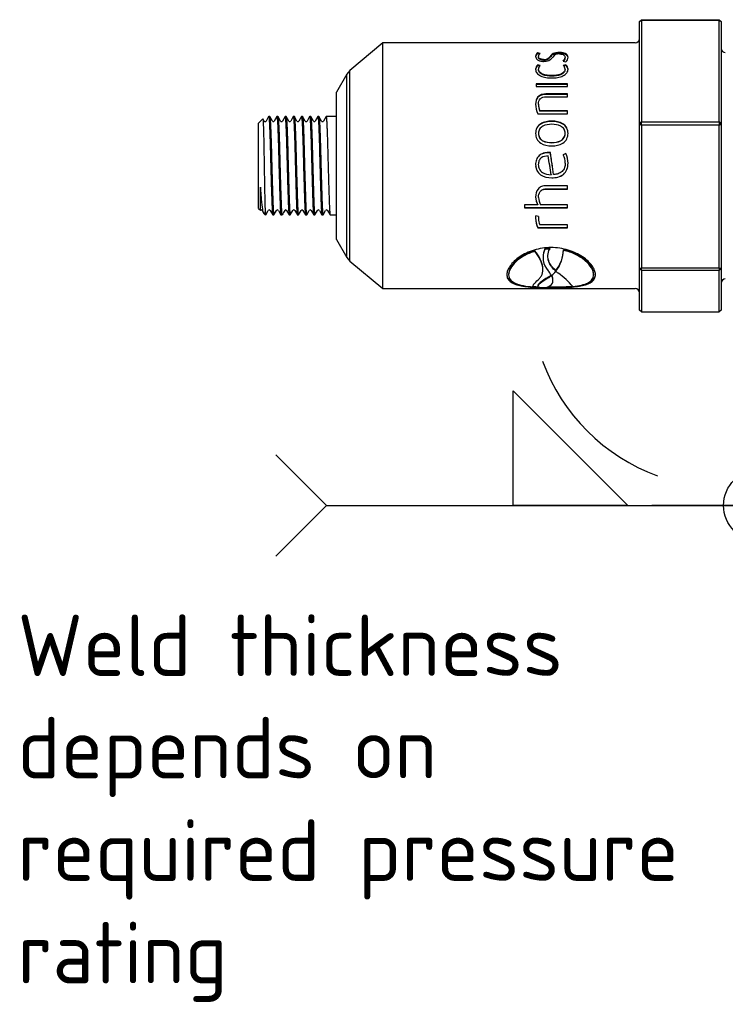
# Model space of a CAD drawing. Header units: millimetres. Extents: x -75 to 750, y -85 to 185.
# Tile 3 of 46: x 2 to 36, y 112 to 160. Entities that reach past the tile are written whole.
import ezdxf

# ---------------------------------------------------------------- set-up
doc = ezdxf.new("R2010")
doc.units = ezdxf.units.MM
doc.layers.add('Default', color=7, linetype='Continuous')
doc.layers.add('P4_A', color=7, linetype='Continuous')

# ---------------------------------------------------------------- blocks, each defined once
blk = doc.blocks.new('SEANNOT_GROUP1')
at = {"layer": 'Default', "linetype": 'Continuous'}
blk.add_hatch(color=7, dxfattribs=at).paths.add_polyline_path([(43.121, 142.733), (44.681, 145.92), (42.172, 143.411)])
at = {"layer": 'Default', "color": 7, "linetype": 'Continuous'}
for p, q in [((25.737, 136.232), (25.737, 141.832)), ((25.737, 141.832), (31.337, 136.232)), ((16.637, 136.232), (37.762, 136.232)), ((31.337, 136.232), (25.737, 136.232)), ((37.762, 136.232), (32.512, 136.232))]:
    blk.add_line(p, q, dxfattribs=at)
for points in [[(37.762, 136.232), (44.681, 145.92)], [(14.162, 133.758), (16.637, 136.232), (16.637, 136.232), (14.162, 138.707)]]:
    blk.add_lwpolyline(points, dxfattribs=at)
blk.add_circle((37.762, 136.232), 1.75, dxfattribs=at)
blk.add_arc((36.007, 146.502), 9.397, 200.0791, 249.9209, dxfattribs=at)
blk = doc.blocks.new('SE5')
at = {"layer": 'P4_A', "color": 7, "linetype": 'Continuous'}
for p, q in [((31.9, 159.858), (32, 159.942)), ((31.9, 159.858), (32, 159.901)), ((31.9, 154.85), (31.9, 159.858)), ((32, 159.901), (32, 159.942)), ((32, 159.942), (35.8, 159.942)), ((35.8, 159.901), (32, 159.901)), ((32, 159.901), (32, 154.951)), ((35.8, 159.942), (35.9, 159.858)), ((35.8, 159.942), (35.8, 159.901)), ((35.8, 159.901), (35.9, 159.858)), ((35.8, 154.951), (35.8, 159.901)), ((35.9, 159.858), (35.9, 154.85)), ((19.38, 158.812), (17.78, 157.469)), ((19.38, 146.812), (19.38, 158.812)), ((31.7, 158.812), (19.38, 158.812)), ((26.941, 158.281), (26.941, 158.318)), ((27.066, 158.292), (26.941, 158.318)), ((27.028, 158.263), (26.941, 158.281)), ((26.972, 158.115), (26.972, 158.151)), ((28.001, 158.302), (28.001, 158.339)), ((26.941, 157.704), (26.941, 157.737)), ((27.066, 157.703), (26.941, 157.737)), ((27.041, 157.677), (26.941, 157.704)), ((27.23, 157.96), (27.23, 157.994)), ((28.185, 157.92), (28.316, 157.886)), ((28.316, 157.737), (28.188, 157.703)), ((28.316, 157.704), (28.213, 157.677)), ((28.282, 158.068), (28.282, 158.104)), ((28.316, 157.704), (28.316, 157.737)), ((17.624, 157.284), (17.12, 156.412)), ((17.78, 157.469), (17.624, 157.284)), ((17.624, 148.34), (17.624, 157.284)), ((17.78, 148.154), (17.78, 157.469)), ((26.978, 157.497), (26.978, 157.528)), ((27.627, 157.184), (27.627, 157.213)), ((28.276, 157.497), (28.276, 157.528)), ((28.392, 156.805), (26.865, 156.805)), ((26.865, 156.805), (26.865, 156.679)), ((28.392, 156.778), (26.865, 156.778)), ((28.392, 156.679), (28.392, 156.805)), ((17.12, 149.212), (17.12, 156.412)), ((26.865, 156.679), (28.392, 156.679)), ((27.341, 156.291), (27.341, 156.315)), ((28.392, 156.315), (27.341, 156.315)), ((28.392, 156.291), (27.341, 156.291)), ((28.392, 156.178), (28.392, 156.315)), ((26.975, 155.805), (26.975, 155.825)), ((27.349, 156.178), (28.392, 156.178)), ((26.941, 155.348), (28.392, 155.348)), ((27.038, 155.48), (27.038, 155.498)), ((28.392, 155.498), (27.038, 155.498)), ((28.392, 155.48), (27.038, 155.48)), ((28.392, 155.348), (28.392, 155.498)), ((13.528, 155.1), (13.32, 154.892)), ((13.32, 150.732), (13.32, 154.892)), ((13.592, 154.993), (13.53, 155.099)), ((13.811, 155.209), (13.686, 154.993)), ((13.864, 155.212), (13.814, 155.212)), ((13.992, 154.993), (13.867, 155.209)), ((14.211, 155.209), (14.086, 154.993)), ((14.264, 155.212), (14.214, 155.212)), ((14.392, 154.993), (14.267, 155.209)), ((14.611, 155.209), (14.486, 154.993)), ((14.664, 155.212), (14.614, 155.212)), ((14.792, 154.993), (14.667, 155.209)), ((15.011, 155.21), (14.886, 154.993)), ((15.064, 155.212), (15.014, 155.212)), ((15.192, 154.993), (15.067, 155.209)), ((15.411, 155.209), (15.286, 154.993)), ((15.464, 155.212), (15.414, 155.212)), ((15.592, 154.993), (15.467, 155.21)), ((15.811, 155.209), (15.686, 154.993)), ((15.864, 155.212), (15.814, 155.212)), ((15.992, 154.993), (15.867, 155.209)), ((16.211, 155.209), (16.086, 154.993)), ((16.264, 155.212), (16.214, 155.212)), ((16.392, 154.993), (16.267, 155.209)), ((16.611, 155.209), (16.486, 154.993)), ((17.12, 155.212), (16.614, 155.212)), ((27.627, 154.977), (27.627, 154.991)), ((31.9, 154.85), (32, 154.951)), ((31.9, 154.85), (32, 154.785)), ((31.9, 147.804), (31.9, 154.85)), ((32, 154.785), (32, 154.951)), ((32, 154.951), (35.8, 154.951)), ((35.8, 154.785), (32, 154.785)), ((32, 154.785), (32, 147.821)), ((35.8, 154.951), (35.9, 154.85)), ((35.8, 154.951), (35.8, 154.785)), ((35.8, 154.785), (35.9, 154.85)), ((35.8, 147.821), (35.8, 154.785)), ((35.9, 154.85), (35.9, 147.804)), ((26.975, 154.384), (26.975, 154.394)), ((28.279, 154.384), (28.279, 154.394)), ((27.627, 153.937), (27.627, 153.945)), ((27.468, 153.45), (27.468, 153.455)), ((27.559, 153.452), (27.468, 153.455)), ((27.559, 153.448), (27.468, 153.45)), ((27.559, 153.448), (27.559, 153.452)), ((28.316, 153.407), (28.185, 153.35)), ((28.316, 153.403), (28.185, 153.347)), ((28.316, 153.403), (28.316, 153.407)), ((26.97, 152.866), (26.97, 152.866)), ((28.282, 152.936), (28.282, 152.937)), ((27.59, 152.377), (27.59, 152.374)), ((28.271, 152.812), (28.271, 152.812)), ((27.627, 152.225), (27.627, 152.221)), ((28.392, 151.837), (27.341, 151.837)), ((27.349, 151.68), (28.392, 151.68)), ((27.349, 151.68), (27.349, 151.672)), ((27.349, 151.672), (28.392, 151.672)), ((28.392, 151.672), (28.392, 151.837)), ((26.939, 150.924), (26.939, 150.911)), ((26.981, 151.269), (26.981, 151.258)), ((13.32, 150.732), (13.405, 150.647)), ((13.486, 150.631), (13.57, 150.486)), ((13.57, 150.485), (13.571, 150.484)), ((13.578, 150.474), (13.64, 150.412)), ((13.64, 150.412), (13.64, 150.566)), ((13.667, 150.414), (13.792, 150.631)), ((13.886, 150.631), (14.011, 150.414)), ((14.067, 150.414), (14.192, 150.631)), ((14.286, 150.631), (14.411, 150.414)), ((14.686, 150.631), (14.811, 150.414)), ((14.867, 150.414), (14.992, 150.631)), ((15.086, 150.631), (15.211, 150.414)), ((15.267, 150.414), (15.392, 150.631)), ((15.486, 150.631), (15.611, 150.414)), ((15.667, 150.415), (15.792, 150.631)), ((15.886, 150.631), (16.011, 150.414)), ((16.067, 150.414), (16.192, 150.631)), ((16.286, 150.631), (16.411, 150.414)), ((16.467, 150.414), (16.592, 150.631)), ((16.686, 150.631), (16.811, 150.414)), ((26.939, 150.911), (26.292, 150.911)), ((26.292, 150.911), (26.292, 150.753)), ((26.292, 150.767), (28.392, 150.767)), ((26.292, 150.753), (28.392, 150.753)), ((28.392, 150.911), (27.08, 150.911)), ((28.392, 150.753), (28.392, 150.911)), ((13.64, 150.412), (13.664, 150.412)), ((14.014, 150.412), (14.064, 150.412)), ((14.414, 150.412), (14.464, 150.412)), ((14.814, 150.412), (14.864, 150.412)), ((15.214, 150.412), (15.264, 150.412)), ((15.614, 150.412), (15.664, 150.412)), ((16.014, 150.412), (16.064, 150.412)), ((16.414, 150.412), (16.464, 150.412)), ((16.814, 150.412), (17.12, 150.412)), ((26.987, 150.336), (26.845, 150.369)), ((26.978, 150.25), (26.978, 150.233)), ((26.941, 149.805), (26.941, 149.785)), ((26.941, 149.805), (28.392, 149.805)), ((26.941, 149.785), (28.392, 149.785)), ((28.392, 149.93), (27.038, 149.93)), ((28.392, 149.785), (28.392, 149.93)), ((17.12, 149.212), (17.624, 148.34)), ((26.802, 148.663), (26.802, 148.635)), ((27.292, 148.759), (27.292, 148.732)), ((27.526, 148.775), (27.526, 148.748)), ((28.197, 148.712), (28.197, 148.685)), ((17.624, 148.34), (17.78, 148.154)), ((17.78, 148.154), (19.38, 146.812)), ((27.2, 148.362), (27.2, 148.331)), ((27.192, 147.737), (27.192, 147.772)), ((27.826, 147.693), (27.826, 147.659)), ((27.833, 147.702), (27.833, 147.668)), ((27.833, 147.668), (27.833, 147.653)), ((31.9, 147.804), (32, 147.821)), ((32, 147.696), (31.9, 147.804)), ((31.9, 145.766), (31.9, 147.804)), ((32, 147.696), (32, 147.821)), ((32, 147.821), (35.8, 147.821)), ((32, 147.696), (32, 145.682)), ((35.8, 147.696), (32, 147.696)), ((35.8, 147.821), (35.9, 147.804)), ((35.8, 147.821), (35.8, 147.696)), ((35.9, 147.804), (35.8, 147.696)), ((35.8, 145.682), (35.8, 147.696)), ((35.9, 147.804), (35.9, 145.766)), ((25.522, 147.53), (25.522, 147.494)), ((27.454, 147.377), (27.454, 147.34)), ((27.603, 147.474), (27.603, 147.444)), ((27.605, 147.47), (27.603, 147.444)), ((27.685, 147.208), (27.685, 147.245)), ((29.669, 147.53), (29.669, 147.494)), ((19.38, 146.812), (31.7, 146.812)), ((26.716, 146.937), (26.716, 146.898)), ((26.94, 146.956), (26.94, 146.916)), ((27.596, 146.895), (27.596, 146.856)), ((32, 145.682), (31.9, 145.766)), ((32, 145.682), (35.8, 145.682)), ((35.9, 145.766), (35.8, 145.682))]:
    blk.add_line(p, q, dxfattribs=at)
for centre, radius, start, end in [((31.7, 159.012), 0.2, 270, 0), ((27.042, 158.138), 0.206, 119.3286, 177.9695), ((27.04, 158.103), 0.204, 119.0664, 173.568), ((27.151, 158.133), 0.18, 118.3756, 174.3721), ((27.254, 158.34), 0.346, 265.9839, 326.9201), ((27.966, 157.913), 0.357, 84.8713, 145.3311), ((36.1, 158.536), 0.2, 180, 268.53), ((27.126, 157.514), 0.289, 129.6044, 178.6155), ((27.123, 157.482), 0.287, 129.364, 175.7322), ((27.214, 157.519), 0.236, 128.8755, 177.7628), ((27.268, 158.398), 0.493, 265.6404, 325.2191), ((27.255, 158.306), 0.347, 265.9508, 326.6481), ((27.997, 158.136), 0.287, 311.1443, 353.502), ((28.042, 157.52), 0.234, 1.9692, 51.3995), ((27.999, 158.101), 0.284, 318.5735, 353.4252), ((28.107, 158.12), 0.313, 311.6235, 357.266), ((28.136, 157.516), 0.285, 0.953, 50.8273), ((28.138, 157.485), 0.282, 3.6681, 51.0807), ((27.996, 155.83), 1.159, 180.235, 204.5559), ((27.825, 155.818), 0.85, 179.5169, 202.0652), ((27.812, 155.797), 0.837, 179.4802, 202.2433), ((13.639, 155.021), 0.0549, 211.582, 328.2718), ((14.039, 155.022), 0.055, 211.7441, 328.1359), ((14.439, 155.022), 0.055, 211.6517, 328.2579), ((14.839, 155.022), 0.055, 211.5894, 328.7514), ((15.239, 155.022), 0.055, 211.6547, 328.1826), ((15.639, 155.021), 0.0549, 211.5708, 328.32), ((16.039, 155.021), 0.0549, 211.676, 328.2263), ((16.439, 155.022), 0.055, 211.6363, 328.2525), ((27.423, 152.955), 0.858, 358.8187, 27.4254), ((27.429, 152.962), 0.992, 358.2482, 26.6428), ((27.441, 152.961), 0.98, 358.2448, 26.808), ((-667.414, 52.2), 702.187, 8.201827, 8.277674), ((-658.369, 52.843), 693.143, 8.256117, 8.292461), ((27.613, 151.303), 0.774, 180.9331, 209.3376), ((27.623, 151.293), 0.783, 180.9182, 209.1599), ((27.646, 151.26), 0.665, 180.1855, 211.6919), ((13.439, 150.603), 0.0546, 31.5282, 126.765), ((13.839, 150.602), 0.055, 31.29, 148.4224), ((14.239, 150.602), 0.055, 31.7903, 148.3721), ((18.411, 148.28), 4.485, 148.3711, 151.5739), ((14.639, 150.602), 0.0549, 31.7106, 148.4181), ((15.039, 150.602), 0.0549, 31.7769, 148.3314), ((15.439, 150.602), 0.055, 31.7279, 148.3723), ((15.839, 150.602), 0.055, 31.2103, 148.3975), ((16.239, 150.602), 0.055, 31.8424, 148.3156), ((16.639, 150.602), 0.0549, 31.6573, 148.4302), ((27.152, 150.293), 0.318, 166.1027, 187.5594), ((27.835, 150.251), 0.998, 179.2575, 206.5137), ((27.847, 150.234), 1.011, 179.0038, 206.3498), ((27.596, 150.25), 0.618, 171.9231, 179.938), ((27.604, 150.232), 0.626, 170.4852, 179.9388), ((27.713, 150.22), 0.735, 179.0046, 203.23), ((28.131, 148.358), 0.93, 154.4632, 179.7866), ((28.142, 148.328), 0.942, 154.6114, 223.0572), ((27.594, 145.998), 2.778, 91.3982, 96.2406), ((27.594, 145.989), 2.759, 91.4076, 96.2823), ((26.46, 148.767), 1.737, 322.1828, 358.188), ((26.441, 148.739), 1.756, 322.3967, 358.2179), ((26.474, 146.838), 1.295, 29.1641, 40.8419), ((26.712, 148.594), 1.455, 308.3434, 319.9922), ((29, 149.01), 1.79, 229.2938, 234.0223), ((25.928, 144.653), 3.542, 39.6816, 55.2084), ((26.639, 148.706), 1.559, 301.5029, 308.151), ((26.636, 148.667), 1.559, 301.6742, 308.3395), ((36.1, 147.087), 0.2, 91.47, 180), ((27.533, 158.875), 12.007, 267.2292, 269.0603), ((31.7, 146.612), 0.2, 0, 90)]:
    blk.add_arc(centre, radius, start, end, dxfattribs=at)
for points, knots in [([(26.836, 158.146), (26.839, 158.092), (26.862, 158.034), (26.964, 157.962), (27.008, 157.941), (27.113, 157.913), (27.171, 157.907), (27.23, 157.907)], [0, 0, 0, 0, 0.5, 0.5, 0.75, 0.75, 1, 1, 1, 1]), ([(27.23, 157.994), (27.152, 157.996), (27.077, 158.015), (26.989, 158.078), (26.974, 158.115), (26.972, 158.151)], [0, 0, 0, 0, 0.5, 0.5, 1, 1, 1, 1]), ([(28.001, 158.339), (27.943, 158.338), (27.885, 158.335), (27.781, 158.317), (27.735, 158.302), (27.626, 158.247), (27.586, 158.2), (27.545, 158.151)], [0, 0, 0, 0, 0.25, 0.25, 0.5, 0.5, 1, 1, 1, 1]), ([(28.001, 158.302), (27.944, 158.302), (27.886, 158.299), (27.782, 158.281), (27.736, 158.266), (27.626, 158.211), (27.586, 158.164), (27.545, 158.115)], [0, 0, 0, 0, 0.25, 0.25, 0.5, 0.5, 1, 1, 1, 1]), ([(27.998, 158.269), (28.087, 158.268), (28.172, 158.249), (28.266, 158.185), (28.28, 158.145), (28.282, 158.104)], [0, 0, 0, 0, 0.5, 0.5, 1, 1, 1, 1]), ([(28.42, 158.105), (28.418, 158.166), (28.397, 158.223), (28.292, 158.291), (28.244, 158.309), (28.131, 158.333), (28.066, 158.338), (28.001, 158.339)], [0, 0, 0, 0, 0.5, 0.5, 0.75, 0.75, 1, 1, 1, 1]), ([(28.419, 158.09), (28.413, 158.143), (28.389, 158.193), (28.291, 158.254), (28.244, 158.273), (28.13, 158.297), (28.066, 158.301), (28.001, 158.302)], [0.0577896, 0.0577896, 0.0577896, 0.0577896, 0.5, 0.5, 0.75, 0.75, 1, 1, 1, 1]), ([(27.23, 157.96), (27.152, 157.961), (27.078, 157.981), (26.989, 158.043), (26.974, 158.08), (26.972, 158.115)], [0, 0, 0, 0, 0.5, 0.5, 1, 1, 1, 1]), ([(26.836, 157.521), (26.839, 157.461), (26.857, 157.401), (26.943, 157.288), (27.007, 157.238), (27.161, 157.162), (27.251, 157.135), (27.435, 157.103), (27.531, 157.097), (27.627, 157.096)], [0, 0, 0, 0, 0.25, 0.25, 0.5, 0.5, 0.75, 0.75, 1, 1, 1, 1]), ([(27.627, 157.213), (27.475, 157.215), (27.32, 157.23), (27.127, 157.31), (27.072, 157.346), (26.997, 157.432), (26.98, 157.481), (26.978, 157.528)], [0, 0, 0, 0, 0.5, 0.5, 0.75, 0.75, 1, 1, 1, 1]), ([(27.627, 157.184), (27.475, 157.186), (27.321, 157.2), (27.128, 157.28), (27.072, 157.316), (26.997, 157.401), (26.98, 157.449), (26.978, 157.497)], [0, 0, 0, 0, 0.5, 0.5, 0.75, 0.75, 1, 1, 1, 1]), ([(28.276, 157.528), (28.274, 157.481), (28.257, 157.433), (28.182, 157.347), (28.127, 157.311), (27.935, 157.23), (27.779, 157.215), (27.627, 157.213)], [0, 0, 0, 0, 0.25, 0.25, 0.5, 0.5, 1, 1, 1, 1]), ([(27.627, 157.096), (27.723, 157.097), (27.819, 157.103), (28.003, 157.135), (28.093, 157.161), (28.248, 157.238), (28.312, 157.287), (28.399, 157.4), (28.418, 157.461), (28.42, 157.521)], [0, 0, 0, 0, 0.25, 0.25, 0.5, 0.5, 0.75, 0.75, 1, 1, 1, 1]), ([(28.276, 157.497), (28.274, 157.449), (28.257, 157.402), (28.181, 157.316), (28.126, 157.28), (27.934, 157.2), (27.778, 157.186), (27.627, 157.184)], [0, 0, 0, 0, 0.25, 0.25, 0.5, 0.5, 1, 1, 1, 1]), ([(27.341, 156.315), (27.267, 156.313), (27.194, 156.306), (27.059, 156.26), (26.999, 156.223), (26.864, 156.08), (26.839, 155.952), (26.836, 155.825)], [0, 0, 0, 0, 0.25, 0.25, 0.5, 0.5, 1, 1, 1, 1]), ([(27.341, 156.291), (27.268, 156.29), (27.195, 156.282), (27.06, 156.238), (26.999, 156.201), (26.867, 156.062), (26.84, 155.938), (26.837, 155.815)], [0, 0, 0, 0, 0.25, 0.25, 0.5, 0.5, 0.9870773, 0.9870773, 0.9870773, 0.9870773]), ([(26.975, 155.825), (26.977, 155.917), (26.997, 156.011), (27.098, 156.113), (27.143, 156.139), (27.243, 156.171), (27.296, 156.177), (27.349, 156.178)], [0, 0, 0, 0, 0.5, 0.5, 0.75, 0.75, 1, 1, 1, 1]), ([(13.53, 155.099), (13.532, 155.097), (13.536, 155.075), (13.542, 154.982), (13.551, 154.766), (13.562, 154.398), (13.574, 153.856), (13.584, 153.228), (13.595, 152.565), (13.607, 151.918), (13.617, 151.432), (13.623, 151.1), (13.629, 150.889), (13.634, 150.704), (13.638, 150.614), (13.64, 150.566)], [0.4778048, 0.4778048, 0.4778048, 0.4778048, 0.4998504, 0.5355344, 0.5713498, 0.6249344, 0.6784673, 0.7319595, 0.7854603, 0.8390016, 0.8925824, 0.9193889, 0.9462936, 0.9708663, 1, 1, 1, 1]), ([(27.627, 154.991), (27.532, 154.99), (27.437, 154.983), (27.254, 154.941), (27.164, 154.908), (27.007, 154.807), (26.941, 154.739), (26.855, 154.578), (26.839, 154.486), (26.836, 154.394)], [0, 0, 0, 0, 0.25, 0.25, 0.5, 0.5, 0.75, 0.75, 1, 1, 1, 1]), ([(27.627, 154.977), (27.532, 154.975), (27.437, 154.968), (27.255, 154.927), (27.165, 154.894), (27.008, 154.795), (26.942, 154.728), (26.856, 154.568), (26.84, 154.48), (26.837, 154.39)], [0, 0, 0, 0, 0.25, 0.25, 0.5, 0.5, 0.75, 0.75, 0.99465, 0.99465, 0.99465, 0.99465]), ([(27.627, 154.835), (27.477, 154.833), (27.325, 154.816), (27.128, 154.712), (27.07, 154.664), (26.993, 154.54), (26.978, 154.467), (26.975, 154.394)], [0, 0, 0, 0, 0.5, 0.5, 0.75, 0.75, 1, 1, 1, 1]), ([(28.42, 154.394), (28.418, 154.487), (28.401, 154.579), (28.315, 154.74), (28.248, 154.808), (28.012, 154.958), (27.817, 154.988), (27.627, 154.991)], [0, 0, 0, 0, 0.25, 0.25, 0.5, 0.5, 1, 1, 1, 1]), ([(28.42, 154.389), (28.417, 154.479), (28.4, 154.57), (28.314, 154.728), (28.247, 154.795), (28.011, 154.944), (27.816, 154.974), (27.627, 154.977)], [0.004819, 0.004819, 0.004819, 0.004819, 0.25, 0.25, 0.5, 0.5, 1, 1, 1, 1]), ([(28.279, 154.394), (28.276, 154.467), (28.262, 154.539), (28.185, 154.664), (28.127, 154.712), (27.931, 154.815), (27.777, 154.833), (27.627, 154.835)], [0, 0, 0, 0, 0.25, 0.25, 0.5, 0.5, 1, 1, 1, 1]), ([(26.836, 154.394), (26.839, 154.302), (26.856, 154.209), (26.941, 154.044), (27.007, 153.974), (27.242, 153.816), (27.437, 153.783), (27.627, 153.78)], [0, 0, 0, 0, 0.25, 0.25, 0.5, 0.5, 1, 1, 1, 1]), ([(26.975, 154.394), (26.978, 154.321), (26.992, 154.248), (27.069, 154.122), (27.127, 154.072), (27.323, 153.965), (27.477, 153.947), (27.627, 153.945)], [0, 0, 0, 0, 0.25, 0.25, 0.5, 0.5, 1, 1, 1, 1]), ([(26.975, 154.384), (26.978, 154.311), (26.992, 154.238), (27.07, 154.112), (27.128, 154.063), (27.324, 153.957), (27.477, 153.939), (27.627, 153.937)], [0, 0, 0, 0, 0.25, 0.25, 0.5, 0.5, 1, 1, 1, 1]), ([(27.627, 153.945), (27.777, 153.947), (27.929, 153.965), (28.126, 154.072), (28.184, 154.122), (28.261, 154.247), (28.276, 154.321), (28.279, 154.394)], [0, 0, 0, 0, 0.5, 0.5, 0.75, 0.75, 1, 1, 1, 1]), ([(27.627, 153.78), (27.722, 153.782), (27.817, 153.789), (28.001, 153.833), (28.091, 153.869), (28.248, 153.973), (28.315, 154.044), (28.401, 154.209), (28.418, 154.302), (28.42, 154.394)], [0, 0, 0, 0, 0.25, 0.25, 0.5, 0.5, 0.75, 0.75, 1, 1, 1, 1]), ([(27.627, 153.937), (27.777, 153.939), (27.928, 153.957), (28.125, 154.063), (28.184, 154.112), (28.261, 154.237), (28.276, 154.311), (28.279, 154.384)], [0, 0, 0, 0, 0.5, 0.5, 0.75, 0.75, 1, 1, 1, 1]), ([(27.468, 153.455), (27.386, 153.453), (27.305, 153.445), (27.15, 153.398), (27.076, 153.36), (26.954, 153.252), (26.907, 153.182), (26.849, 153.03), (26.838, 152.948), (26.836, 152.866)], [0, 0, 0, 0, 0.25, 0.25, 0.5, 0.5, 0.75, 0.75, 1, 1, 1, 1]), ([(27.468, 153.45), (27.387, 153.449), (27.305, 153.441), (27.151, 153.395), (27.077, 153.357), (26.955, 153.25), (26.908, 153.181), (26.849, 153.03), (26.838, 152.948), (26.836, 152.866)], [0, 0, 0, 0, 0.25, 0.25, 0.5, 0.5, 0.75, 0.75, 1, 1, 1, 1]), ([(26.836, 152.866), (26.839, 152.77), (26.855, 152.675), (26.941, 152.502), (27.005, 152.428), (27.238, 152.262), (27.435, 152.225), (27.627, 152.221)], [0, 0, 0, 0, 0.25, 0.25, 0.5, 0.5, 1, 1, 1, 1]), ([(27.457, 153.294), (27.334, 153.291), (27.207, 153.269), (27.063, 153.155), (27.025, 153.104), (26.979, 152.99), (26.971, 152.928), (26.97, 152.866)], [0, 0, 0, 0, 0.5, 0.5, 0.75, 0.75, 1, 1, 1, 1]), ([(26.97, 152.866), (26.972, 152.792), (26.985, 152.718), (27.055, 152.586), (27.107, 152.531), (27.291, 152.407), (27.442, 152.38), (27.59, 152.374)], [0, 0, 0, 0, 0.25, 0.25, 0.5, 0.5, 1, 1, 1, 1]), ([(27.627, 152.221), (27.728, 152.223), (27.829, 152.232), (28.022, 152.284), (28.116, 152.327), (28.272, 152.456), (28.332, 152.54), (28.405, 152.728), (28.418, 152.83), (28.42, 152.932)], [0, 0, 0, 0, 0.25, 0.25, 0.5, 0.5, 0.75, 0.75, 1, 1, 1, 1]), ([(28.282, 152.937), (28.28, 152.863), (28.272, 152.788), (28.221, 152.649), (28.18, 152.584), (28.072, 152.483), (28.006, 152.447), (27.866, 152.399), (27.792, 152.388), (27.718, 152.382)], [0, 0, 0, 0, 0.25, 0.25, 0.5, 0.5, 0.75, 0.75, 1, 1, 1, 1]), ([(26.84, 152.812), (26.846, 152.734), (26.864, 152.657), (26.941, 152.503), (27.007, 152.43), (27.24, 152.265), (27.436, 152.229), (27.627, 152.225)], [0.0467128, 0.0467128, 0.0467128, 0.0467128, 0.25, 0.25, 0.5, 0.5, 1, 1, 1, 1]), ([(27.627, 152.225), (27.728, 152.227), (27.828, 152.235), (28.021, 152.287), (28.114, 152.329), (28.271, 152.457), (28.331, 152.541), (28.391, 152.691), (28.404, 152.751), (28.412, 152.812)], [0, 0, 0, 0, 0.25, 0.25, 0.5, 0.5, 0.75, 0.75, 0.9019461, 0.9019461, 0.9019461, 0.9019461]), ([(13.424, 151.678), (13.423, 151.687), (13.422, 151.702), (13.419, 151.728), (13.417, 151.743), (13.414, 151.768), (13.408, 151.762), (13.408, 151.753), (13.404, 151.733), (13.403, 151.692), (13.4, 151.632), (13.398, 151.557), (13.397, 151.459), (13.395, 151.317), (13.394, 151.119), (13.395, 150.896), (13.399, 150.717), (13.403, 150.654), (13.405, 150.647), (13.405, 150.647)], [0, 0, 0, 0, 0.0079746, 0.0143868, 0.0227332, 0.0264293, 0.0282836, 0.0309576, 0.0354561, 0.0493486, 0.0712529, 0.0950731, 0.1249076, 0.1744539, 0.2500501, 0.3635627, 0.4999906, 0.6322704, 0.662321, 0.662321, 0.662321, 0.662321]), ([(13.578, 150.474), (13.564, 150.488), (13.53, 150.59), (13.492, 150.877), (13.465, 151.16), (13.452, 151.315), (13.438, 151.492), (13.429, 151.615), (13.424, 151.678)], [0.30657, 0.30657, 0.30657, 0.30657, 0.5001104, 0.7489725, 0.8025865, 0.8741267, 0.9347654, 1, 1, 1, 1]), ([(27.341, 151.837), (27.269, 151.835), (27.197, 151.826), (27.064, 151.773), (27.004, 151.73), (26.869, 151.565), (26.842, 151.419), (26.839, 151.28)], [0, 0, 0, 0, 0.25, 0.25, 0.5, 0.5, 1, 1, 1, 1]), ([(26.981, 151.269), (26.983, 151.371), (27.001, 151.479), (27.099, 151.601), (27.143, 151.634), (27.242, 151.673), (27.296, 151.679), (27.349, 151.68)], [0, 0, 0, 0, 0.5, 0.5, 0.75, 0.75, 1, 1, 1, 1]), ([(26.981, 151.258), (26.983, 151.362), (27.001, 151.47), (27.098, 151.593), (27.143, 151.626), (27.242, 151.665), (27.296, 151.671), (27.349, 151.672)], [0, 0, 0, 0, 0.5, 0.5, 0.75, 0.75, 1, 1, 1, 1]), ([(27.596, 148.817), (27.454, 148.814), (27.312, 148.807), (27.032, 148.766), (26.895, 148.735), (26.502, 148.615), (26.261, 148.499), (25.864, 148.231), (25.703, 148.077), (25.541, 147.85), (25.5, 147.774), (25.445, 147.63), (25.436, 147.56), (25.432, 147.494)], [0, 0, 0, 0, 0.125, 0.125, 0.25, 0.25, 0.5, 0.5, 0.75, 0.75, 0.875, 0.875, 1, 1, 1, 1]), ([(26.802, 148.663), (26.709, 148.633), (26.617, 148.602), (26.442, 148.529), (26.359, 148.488), (26.125, 148.358), (25.987, 148.259), (25.759, 148.049), (25.671, 147.939), (25.583, 147.781), (25.56, 147.728), (25.53, 147.626), (25.525, 147.577), (25.522, 147.53)], [0, 0, 0, 0, 0.125, 0.125, 0.25, 0.25, 0.5, 0.5, 0.75, 0.75, 0.875, 0.875, 1, 1, 1, 1]), ([(26.802, 148.635), (26.708, 148.605), (26.615, 148.574), (26.441, 148.499), (26.358, 148.459), (26.124, 148.328), (25.985, 148.226), (25.759, 148.017), (25.67, 147.906), (25.582, 147.746), (25.56, 147.694), (25.53, 147.592), (25.525, 147.542), (25.522, 147.494)], [0, 0, 0, 0, 0.125, 0.125, 0.25, 0.25, 0.5, 0.5, 0.75, 0.75, 0.875, 0.875, 1, 1, 1, 1]), ([(27.192, 147.771), (27.192, 147.805), (27.19, 147.839), (27.17, 147.995), (27.129, 148.123), (26.999, 148.391), (26.909, 148.527), (26.802, 148.663)], [0.4276589, 0.4276589, 0.4276589, 0.4276589, 0.5, 0.5, 0.75, 0.75, 1, 1, 1, 1]), ([(26.96, 147.244), (27.002, 147.281), (27.043, 147.322), (27.107, 147.409), (27.132, 147.456), (27.189, 147.606), (27.2, 147.719), (27.17, 147.961), (27.129, 148.091), (27, 148.36), (26.909, 148.498), (26.802, 148.635)], [0, 0, 0, 0, 0.125, 0.125, 0.25, 0.25, 0.5, 0.5, 0.75, 0.75, 1, 1, 1, 1]), ([(27.826, 147.659), (27.674, 147.794), (27.544, 147.953), (27.447, 148.229), (27.43, 148.329), (27.442, 148.535), (27.472, 148.642), (27.526, 148.748)], [0, 0, 0, 0, 0.5, 0.5, 0.75, 0.75, 1, 1, 1, 1]), ([(29.76, 147.494), (29.756, 147.56), (29.746, 147.63), (29.69, 147.777), (29.649, 147.852), (29.487, 148.078), (29.327, 148.231), (28.929, 148.499), (28.687, 148.616), (28.295, 148.735), (28.158, 148.766), (27.88, 148.807), (27.738, 148.814), (27.596, 148.817)], [0, 0, 0, 0, 0.125, 0.125, 0.25, 0.25, 0.5, 0.5, 0.75, 0.75, 0.875, 0.875, 1, 1, 1, 1]), ([(29.669, 147.53), (29.666, 147.581), (29.66, 147.635), (29.625, 147.746), (29.598, 147.804), (29.494, 147.977), (29.389, 148.096), (29.127, 148.318), (28.966, 148.422), (28.698, 148.552), (28.604, 148.591), (28.406, 148.66), (28.302, 148.687), (28.197, 148.712)], [0, 0, 0, 0, 0.125, 0.125, 0.25, 0.25, 0.5, 0.5, 0.75, 0.75, 0.875, 0.875, 1, 1, 1, 1]), ([(29.669, 147.494), (29.666, 147.546), (29.66, 147.6), (29.625, 147.711), (29.599, 147.768), (29.496, 147.942), (29.393, 148.061), (29.132, 148.284), (28.971, 148.39), (28.7, 148.523), (28.605, 148.563), (28.406, 148.632), (28.302, 148.66), (28.197, 148.685)], [0, 0, 0, 0, 0.125, 0.125, 0.25, 0.25, 0.5, 0.5, 0.75, 0.75, 0.875, 0.875, 1, 1, 1, 1]), ([(27.826, 147.693), (27.675, 147.828), (27.545, 147.983), (27.452, 148.245), (27.436, 148.328), (27.435, 148.414)], [0, 0, 0, 0, 0.5, 0.5, 0.712232, 0.712232, 0.712232, 0.712232]), ([(25.432, 147.494), (25.436, 147.429), (25.445, 147.368), (25.501, 147.256), (25.543, 147.206), (25.704, 147.075), (25.865, 147.011), (26.263, 146.921), (26.504, 146.894), (26.897, 146.87), (27.033, 146.864), (27.312, 146.857), (27.454, 146.856), (27.596, 146.856)], [0, 0, 0, 0, 0.125, 0.125, 0.25, 0.25, 0.5, 0.5, 0.75, 0.75, 0.875, 0.875, 1, 1, 1, 1]), ([(25.433, 147.508), (25.438, 147.451), (25.449, 147.397), (25.502, 147.292), (25.543, 147.243), (25.681, 147.133), (25.793, 147.081), (25.93, 147.04)], [0.0138966, 0.0138966, 0.0138966, 0.0138966, 0.125, 0.125, 0.25, 0.25, 0.4395101, 0.4395101, 0.4395101, 0.4395101]), ([(25.522, 147.494), (25.525, 147.449), (25.529, 147.405), (25.557, 147.324), (25.578, 147.286), (25.66, 147.181), (25.742, 147.121), (25.953, 147.025), (26.08, 146.989), (26.375, 146.931), (26.54, 146.912), (26.716, 146.898)], [0, 0, 0, 0, 0.125, 0.125, 0.25, 0.25, 0.5, 0.5, 0.75, 0.75, 1, 1, 1, 1]), ([(26.716, 146.898), (26.707, 146.916), (26.704, 146.938), (26.718, 146.986), (26.734, 147.013), (26.8, 147.101), (26.873, 147.169), (26.96, 147.244)], [0, 0, 0, 0, 0.25, 0.25, 0.5, 0.5, 1, 1, 1, 1]), ([(27.454, 147.34), (27.296, 147.241), (27.154, 147.15), (27.012, 147.031), (26.977, 146.995), (26.938, 146.932), (26.936, 146.904), (26.953, 146.882)], [0, 0, 0, 0, 0.5, 0.5, 0.75, 0.75, 1, 1, 1, 1]), ([(27.454, 147.377), (27.296, 147.278), (27.154, 147.187), (26.987, 147.048), (26.943, 146.996), (26.942, 146.956)], [0, 0, 0, 0, 0.5, 0.5, 0.8830819, 0.8830819, 0.8830819, 0.8830819]), ([(27.336, 146.87), (27.495, 146.912), (27.607, 146.98), (27.68, 147.127), (27.69, 147.184), (27.676, 147.31), (27.65, 147.379), (27.614, 147.453)], [0, 0, 0, 0, 0.5, 0.5, 0.75, 0.75, 1, 1, 1, 1]), ([(27.596, 146.856), (27.738, 146.856), (27.88, 146.857), (28.159, 146.865), (28.296, 146.87), (28.689, 146.894), (28.931, 146.921), (29.328, 147.011), (29.488, 147.075), (29.651, 147.208), (29.691, 147.258), (29.746, 147.368), (29.756, 147.429), (29.76, 147.494)], [0, 0, 0, 0, 0.125, 0.125, 0.25, 0.25, 0.5, 0.5, 0.75, 0.75, 0.875, 0.875, 1, 1, 1, 1]), ([(27.685, 147.245), (27.685, 147.258), (27.684, 147.27), (27.677, 147.339), (27.656, 147.399), (27.627, 147.463)], [0.6975857, 0.6975857, 0.6975857, 0.6975857, 0.75, 0.75, 0.9700369, 0.9700369, 0.9700369, 0.9700369]), ([(28.654, 146.914), (28.806, 146.932), (28.951, 146.954), (29.2, 147.015), (29.308, 147.052), (29.487, 147.148), (29.554, 147.204), (29.646, 147.335), (29.666, 147.411), (29.669, 147.494)], [0, 0, 0, 0, 0.25, 0.25, 0.5, 0.5, 0.75, 0.75, 1, 1, 1, 1]), ([(29.259, 147.039), (29.398, 147.08), (29.511, 147.133), (29.649, 147.244), (29.691, 147.294), (29.744, 147.4), (29.754, 147.456), (29.759, 147.516)], [0.5591943, 0.5591943, 0.5591943, 0.5591943, 0.75, 0.75, 0.875, 0.875, 0.9914193, 0.9914193, 0.9914193, 0.9914193]), ([(26.716, 146.921), (26.734, 146.92), (26.752, 146.918), (26.827, 146.914), (26.884, 146.911), (26.941, 146.908)], [0.73241914, 0.73241914, 0.73241914, 0.73241914, 0.75, 0.75, 0.80384147, 0.80384147, 0.80384147, 0.80384147]), ([(27.596, 146.895), (27.738, 146.896), (27.88, 146.897), (28.158, 146.904), (28.293, 146.909), (28.497, 146.922), (28.569, 146.927), (28.639, 146.933)], [0, 0, 0, 0, 0.125, 0.125, 0.25, 0.25, 0.3207797, 0.3207797, 0.3207797, 0.3207797])]:
    blk.add_open_spline(points, degree=3, knots=knots, dxfattribs=at)
for points, weights, knots in [([(13.811, 155.209), (13.82, 155.225), (13.828, 155.144), (13.862, 154.816), (13.895, 153.486), (13.928, 152.157), (13.962, 151.154), (13.986, 150.412), (14.014, 150.412)], [0.94647065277, 0.963037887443, 1, 0.866025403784, 1, 0.866025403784, 1, 0.897159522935, 0.952202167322], [0.05195087, 0.05195087, 0.05195087, 0.05760297, 0.05760297, 0.07808987, 0.07808987, 0.09857676, 0.09857676, 0.11430274, 0.11430274, 0.11430274]), ([(13.867, 155.209), (13.873, 155.199), (13.878, 155.144), (13.912, 154.816), (13.945, 153.486), (13.978, 152.157), (14.012, 151.154), (14.038, 150.365), (14.067, 150.414)], [0.958913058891, 0.974665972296, 1, 0.866025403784, 1, 0.866025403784, 1, 0.891331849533, 0.958947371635], [0.07759846, 0.07759846, 0.07759846, 0.0819385, 0.0819385, 0.10489003, 0.10489003, 0.12784157, 0.12784157, 0.1464578, 0.1464578, 0.1464578]), ([(14.211, 155.209), (14.22, 155.225), (14.228, 155.144), (14.262, 154.816), (14.295, 153.486), (14.328, 152.157), (14.362, 151.154), (14.386, 150.412), (14.414, 150.412)], [0.946365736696, 0.962920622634, 1, 0.866025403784, 1, 0.866025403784, 1, 0.897159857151, 0.952201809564], [0.17485429, 0.17485429, 0.17485429, 0.18052433, 0.18052433, 0.20101122, 0.20101122, 0.22149811, 0.22149811, 0.23722404, 0.23722404, 0.23722404]), ([(14.267, 155.209), (14.273, 155.199), (14.278, 155.144), (14.312, 154.816), (14.345, 153.486), (14.378, 152.157), (14.412, 151.154), (14.438, 150.364), (14.467, 150.414)], [0.958865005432, 0.974627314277, 1, 0.866025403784, 1, 0.866025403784, 1, 0.891228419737, 0.959076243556], [0.21530106, 0.21530106, 0.21530106, 0.21964772, 0.21964772, 0.24259926, 0.24259926, 0.2655508, 0.2655508, 0.28418474, 0.28418474, 0.28418474]), ([(14.611, 155.209), (14.62, 155.225), (14.628, 155.144), (14.662, 154.816), (14.695, 153.486), (14.728, 152.157), (14.762, 151.154), (14.786, 150.412), (14.814, 150.412)], [0.946470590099, 0.963037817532, 1, 0.866025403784, 1, 0.866025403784, 1, 0.897160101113, 0.952201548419], [0.29779356, 0.29779356, 0.29779356, 0.30344568, 0.30344568, 0.32393257, 0.32393257, 0.34441946, 0.34441946, 0.36014535, 0.36014535, 0.36014535]), ([(14.664, 155.212), (14.672, 155.212), (14.678, 155.144), (14.712, 154.816), (14.745, 153.486), (14.778, 152.157), (14.812, 151.154), (14.838, 150.363), (14.867, 150.414)], [0.952201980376, 0.968865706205, 1, 0.866025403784, 1, 0.866025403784, 1, 0.891185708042, 0.959129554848], [0.35202325, 0.35202325, 0.35202325, 0.35735695, 0.35735695, 0.38030848, 0.38030848, 0.40326002, 0.40326002, 0.42190128, 0.42190128, 0.42190128]), ([(15.014, 155.212), (15.022, 155.212), (15.028, 155.144), (15.062, 154.816), (15.095, 153.486), (15.128, 152.157), (15.162, 151.154), (15.186, 150.412), (15.214, 150.412)], [0.95220216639, 0.968865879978, 1, 0.866025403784, 1, 0.866025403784, 1, 0.89716138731, 0.95220017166], [0.42160612, 0.42160612, 0.42160612, 0.42636703, 0.42636703, 0.44685392, 0.44685392, 0.46734081, 0.46734081, 0.48306651, 0.48306651, 0.48306651]), ([(15.067, 155.209), (15.073, 155.199), (15.078, 155.144), (15.112, 154.816), (15.145, 153.486), (15.178, 152.157), (15.212, 151.154), (15.236, 150.412), (15.264, 150.412)], [0.958955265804, 0.974699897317, 1, 0.866025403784, 1, 0.866025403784, 1, 0.897159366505, 0.952202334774], [0.49073195, 0.49073195, 0.49073195, 0.49506617, 0.49506617, 0.51801771, 0.51801771, 0.54096925, 0.54096925, 0.55858715, 0.55858715, 0.55858715]), ([(15.411, 155.209), (15.42, 155.225), (15.428, 155.144), (15.462, 154.816), (15.495, 153.486), (15.528, 152.157), (15.562, 151.154), (15.586, 150.412), (15.614, 150.412)], [0.946389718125, 0.962947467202, 1, 0.866025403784, 1, 0.866025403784, 1, 0.8971605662, 0.95220105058], [0.54362244, 0.54362244, 0.54362244, 0.54928838, 0.54928838, 0.56977527, 0.56977527, 0.59026216, 0.59026216, 0.60598798, 0.60598798, 0.60598798]), ([(15.464, 155.212), (15.472, 155.212), (15.478, 155.144), (15.512, 154.816), (15.545, 153.486), (15.578, 152.157), (15.612, 151.154), (15.638, 150.363), (15.667, 150.415)], [0.952201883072, 0.968865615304, 1, 0.866025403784, 1, 0.866025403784, 1, 0.891146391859, 0.959178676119], [0.62744169, 0.62744169, 0.62744169, 0.6327754, 0.6327754, 0.65572694, 0.65572694, 0.67867847, 0.67867847, 0.69732647, 0.69732647, 0.69732647]), ([(15.811, 155.209), (15.82, 155.225), (15.828, 155.144), (15.862, 154.816), (15.895, 153.486), (15.928, 152.157), (15.962, 151.154), (15.986, 150.412), (16.014, 150.412)], [0.946461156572, 0.963027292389, 1, 0.866025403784, 1, 0.866025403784, 1, 0.897161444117, 0.952200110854], [0.666556, 0.666556, 0.666556, 0.67220973, 0.67220973, 0.69269662, 0.69269662, 0.71318351, 0.71318351, 0.7289092, 0.7289092, 0.7289092]), ([(15.867, 155.209), (15.873, 155.199), (15.878, 155.144), (15.912, 154.816), (15.945, 153.486), (15.978, 152.157), (16.012, 151.154), (16.036, 150.412), (16.064, 150.412)], [0.958897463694, 0.974653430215, 1, 0.866025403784, 1, 0.866025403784, 1, 0.897159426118, 0.952202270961], [0.76614244, 0.76614244, 0.76614244, 0.77048462, 0.77048462, 0.79343616, 0.79343616, 0.8163877, 0.8163877, 0.83400559, 0.83400559, 0.83400559]), ([(16.211, 155.209), (16.22, 155.225), (16.228, 155.144), (16.262, 154.816), (16.295, 153.486), (16.328, 152.157), (16.362, 151.154), (16.386, 150.412), (16.414, 150.412)], [0.946363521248, 0.962918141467, 1, 0.866025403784, 1, 0.866025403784, 1, 0.897160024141, 0.952201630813], [0.78946066, 0.78946066, 0.78946066, 0.79513108, 0.79513108, 0.81561797, 0.81561797, 0.83610487, 0.83610487, 0.85183077, 0.85183077, 0.85183077]), ([(16.267, 155.209), (16.273, 155.199), (16.278, 155.144), (16.312, 154.816), (16.345, 153.486), (16.378, 152.157), (16.412, 151.154), (16.436, 150.412), (16.464, 150.412)], [0.958966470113, 0.974708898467, 1, 0.866025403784, 1, 0.866025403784, 1, 0.897160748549, 0.952200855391], [0.90386116, 0.90386116, 0.90386116, 0.90819385, 0.90819385, 0.93114539, 0.93114539, 0.95409692, 0.95409692, 0.97171459, 0.97171459, 0.97171459]), ([(16.614, 155.212), (16.622, 155.212), (16.628, 155.144), (16.662, 154.816), (16.695, 153.486), (16.728, 152.157), (16.762, 151.154), (16.786, 150.412), (16.814, 150.412)], [0.9522021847, 0.968865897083, 1, 0.866025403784, 1, 0.866025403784, 1, 0.897159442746, 0.952202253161], [0.91329152, 0.91329152, 0.91329152, 0.91805243, 0.91805243, 0.93853932, 0.93853932, 0.95902622, 0.95902622, 0.97475221, 0.97475221, 0.97475221])]:
    blk.add_rational_spline(points, weights, degree=2, knots=knots, dxfattribs=at)
for points in [[(27.718, 152.382), (27.665, 152.738), (27.612, 153.097), (27.559, 153.452)], [(27.654, 152.812), (27.622, 153.024), (27.591, 153.236), (27.559, 153.448)], [(26.716, 146.937), (26.713, 146.942), (26.712, 146.947), (26.71, 146.952)], [(27.419, 146.897), (27.478, 146.896), (27.537, 146.896), (27.596, 146.895)]]:
    blk.add_open_spline(points, degree=3, dxfattribs=at)
blk.add_rational_spline([(13.64, 150.566), (13.652, 150.412), (13.664, 150.412)], [0.934328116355, 0.927988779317, 0.952200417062], degree=2, dxfattribs=at)

msp = doc.modelspace()

# ---------------------------------------------------------------- block references
at = {"layer": 'Default'}
for name in ['SE5', 'SEANNOT_GROUP1']:
    msp.add_blockref(name, (0, 0), dxfattribs=at)

# ---------------------------------------------------------------- texts
at = {"layer": 'Default', "insert": (1.555, 130.904), "char_height": 3, "width": 41.47501, "attachment_point": 1}
msp.add_mtext('{\\fSolid Edge ISO|b0||i0||c0|p34;\\C7;\\H3.;\\W1.;Weld thickness \\P}{\\fSolid Edge ISO|b0||i0||c0|p34;\\C7;\\H3.;\\W1.;depends on\\P}{\\fSolid Edge ISO|b0||i0||c0|p34;\\C7;\\H3.;\\W1.;required pressure rating  }', dxfattribs=at)

doc.saveas('drawing.dxf')
